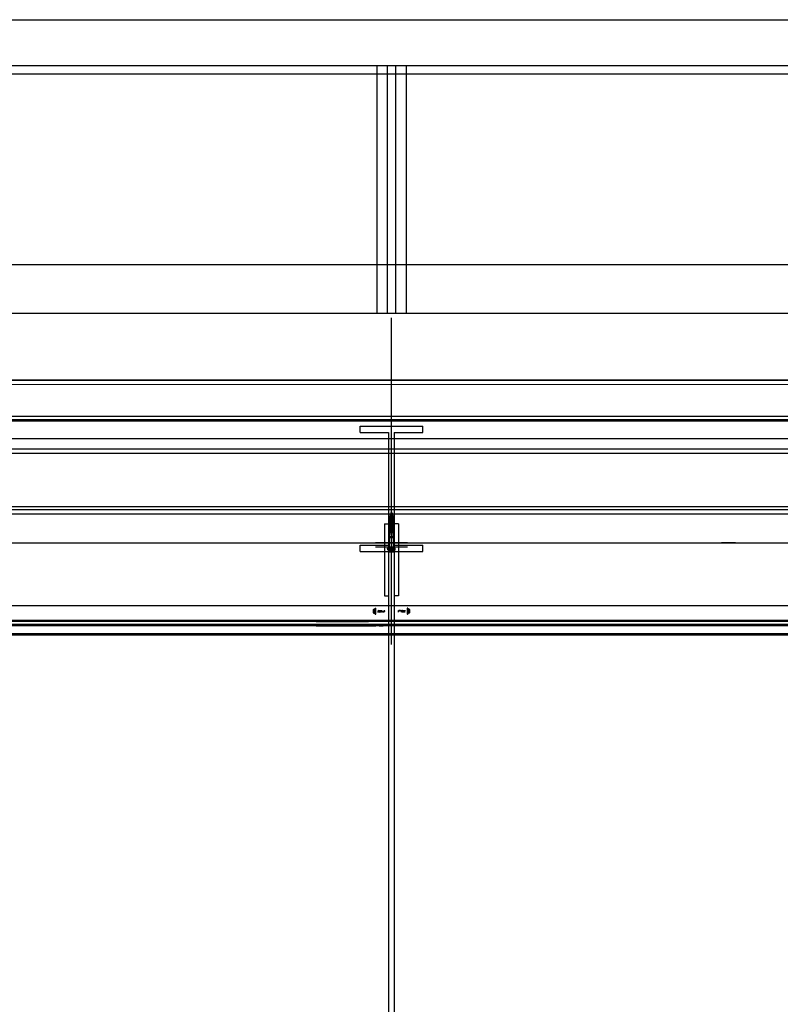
# Model space of a CAD drawing. Header units: millimetres. Extents: x -74 to 79, y 0 to 54.
# Tile 32 of 164: x -58.77 to -56.95, y 14.04 to 16.4. Entities that reach past the tile are written whole.
import ezdxf

# ---------------------------------------------------------------- set-up
doc = ezdxf.new("R2010")
doc.units = ezdxf.units.MM
doc.linetypes.add('HIDDENX2', pattern=[0.75, 0.5, -0.25])
for name, color, linetype, lineweight in [('01_NeubauBemaßung', 7, 'Continuous', 20), ('1-0', 7, 'Continuous', 20), ('Alu-0.5', 7, 'Continuous', 20), ('Bemaßung 1_100', 7, 'Continuous', 20)]:
    doc.layers.add(name, color=color, linetype=linetype, lineweight=lineweight)

msp = doc.modelspace()

# ---------------------------------------------------------------- linework, layer by layer
at = {"layer": '01_NeubauBemaßung', "color": 3, "linetype": 'Continuous', "lineweight": 25}
for p, q in [((-62.8647351, 16.3976138), (-54.9230144, 16.3976138)), ((-62.8647351, 16.2882991), (-54.9230144, 16.2882991)), ((-57.9196342, 16.2882991), (-57.9196342, 15.6953544)), ((-57.8946342, 16.2882991), (-57.8946342, 15.6953544)), ((-57.8746342, 16.2882991), (-57.8746342, 15.6953544)), ((-57.8496342, 16.2882991), (-57.8496342, 15.6953544)), ((-62.8647351, 16.2682995), (-54.9230144, 16.2682995)), ((-62.8647351, 15.8119826), (-54.9230144, 15.8119826)), ((-62.8647351, 15.6953544), (-54.9230144, 15.6953544)), ((-57.8461741, 15.1451147), (-57.9230943, 15.1451147)), ((-57.8461741, 15.1351147), (-57.9230943, 15.1351147)), ((-54.9230144, 14.9948678), (-62.8647351, 14.9948678)), ((-57.9238714, 14.9867466), (-57.9234733, 14.98895)), ((-57.9234439, 14.9747084), (-57.9234439, 14.9890246)), ((-57.9232749, 14.9891165), (-57.9223357, 14.9891165)), ((-57.9221342, 14.974818), (-57.9221342, 14.988915)), ((-57.8471342, 14.988915), (-57.8471342, 14.974818)), ((-57.8459936, 14.9891165), (-57.8469327, 14.9891165)), ((-57.8458245, 14.9890246), (-57.8458245, 14.9747084)), ((-57.8457952, 14.98895), (-57.8453971, 14.9867466)), ((-57.9279775, 14.9781691), (-57.9279775, 14.9855639)), ((-57.9273731, 14.986662), (-57.9238863, 14.986662)), ((-57.9273731, 14.9844657), (-57.9237462, 14.9844657)), ((-57.9273731, 14.9840627), (-57.9237462, 14.9840627)), ((-57.9273731, 14.9796702), (-57.9237462, 14.9796702)), ((-57.9273731, 14.9792672), (-57.9237462, 14.9792672)), ((-57.9273731, 14.977071), (-57.9238855, 14.977071)), ((-57.9234733, 14.974783), (-57.9238714, 14.9769863)), ((-57.9237462, 14.9840627), (-57.9237462, 14.9844657)), ((-57.9237462, 14.9792672), (-57.9237462, 14.9796702)), ((-57.9232749, 14.9746165), (-57.9223357, 14.9746165)), ((-57.9166342, 14.9809264), (-57.9159428, 14.9839667)), ((-57.9070528, 14.9815817), (-57.9166342, 14.9832711)), ((-57.9105946, 14.979649), (-57.9166342, 14.980714)), ((-57.9164474, 14.9791164), (-57.9154922, 14.9846164)), ((-57.9159968, 14.9797661), (-57.9150415, 14.9839667)), ((-57.9150748, 14.9797661), (-57.9141196, 14.9839667)), ((-57.9146242, 14.9791164), (-57.9136689, 14.9846164)), ((-57.9141735, 14.9797661), (-57.9132182, 14.9839667)), ((-57.9132516, 14.9797661), (-57.9122963, 14.9839667)), ((-57.9128009, 14.9791164), (-57.9118456, 14.9846164)), ((-57.9123503, 14.9797661), (-57.911395, 14.9839667)), ((-57.9114283, 14.9797661), (-57.910473, 14.9839667)), ((-57.9109777, 14.9791164), (-57.9100224, 14.9846164)), ((-57.910527, 14.9797661), (-57.9095717, 14.9839667)), ((-57.9096051, 14.9797661), (-57.9086498, 14.9839667)), ((-57.9091544, 14.9791164), (-57.9081991, 14.9846164)), ((-57.9087037, 14.9797661), (-57.9077484, 14.9839667)), ((-57.9077818, 14.9797661), (-57.9070528, 14.9829716)), ((-57.907552, 14.9793682), (-57.9070528, 14.9829716)), ((-57.9072836, 14.9793682), (-57.9070528, 14.9829716)), ((-57.9070528, 14.9795999), (-57.9070528, 14.9829716)), ((-57.9061741, 14.9799525), (-57.9019048, 14.9799525)), ((-57.9019048, 14.9799525), (-57.9005646, 14.9818664)), ((-57.9017213, 14.9795999), (-57.9019048, 14.9799525)), ((-57.8673637, 14.9837805), (-57.8687038, 14.9818665)), ((-57.8675472, 14.984133), (-57.8673637, 14.9837805)), ((-57.8630944, 14.9837805), (-57.8673637, 14.9837805)), ((-57.8617165, 14.9843648), (-57.8622157, 14.9807613)), ((-57.8619849, 14.9843648), (-57.8622157, 14.9807613)), ((-57.8622157, 14.984133), (-57.8622157, 14.9807613)), ((-57.8614867, 14.9839668), (-57.8622157, 14.9807613)), ((-57.8622157, 14.9821513), (-57.8526342, 14.9804618)), ((-57.8605648, 14.9839668), (-57.86152, 14.9797663)), ((-57.8601141, 14.9846165), (-57.8610694, 14.9791165)), ((-57.8596634, 14.9839668), (-57.8606187, 14.9797663)), ((-57.8587415, 14.9839668), (-57.8596968, 14.9797663)), ((-57.8582908, 14.9846165), (-57.8592461, 14.9791165)), ((-57.8578402, 14.9839668), (-57.8587955, 14.9797663)), ((-57.8586739, 14.9840839), (-57.8526342, 14.983019)), ((-57.8569182, 14.9839668), (-57.8578735, 14.9797663)), ((-57.8564676, 14.9846165), (-57.8574229, 14.9791165)), ((-57.8560169, 14.9839668), (-57.8569722, 14.9797663)), ((-57.855095, 14.9839668), (-57.8560503, 14.9797663)), ((-57.8546443, 14.9846165), (-57.8555996, 14.9791165)), ((-57.8541936, 14.9839668), (-57.8551489, 14.9797663)), ((-57.8532717, 14.9839668), (-57.854227, 14.9797663)), ((-57.852821, 14.9846165), (-57.8537763, 14.9791165)), ((-57.8526342, 14.9828066), (-57.8533257, 14.9797663)), ((-57.8459936, 14.9746165), (-57.8469327, 14.9746165)), ((-57.8453971, 14.9769863), (-57.8457952, 14.974783)), ((-57.8418954, 14.9844657), (-57.8455223, 14.9844657)), ((-57.8455223, 14.9844657), (-57.8455223, 14.9840627)), ((-57.8418954, 14.9840627), (-57.8455223, 14.9840627)), ((-57.8455223, 14.9796702), (-57.8455223, 14.9792672)), ((-57.8418954, 14.9796702), (-57.8455223, 14.9796702)), ((-57.8418954, 14.9792672), (-57.8455223, 14.9792672)), ((-57.8418954, 14.986662), (-57.845383, 14.986662)), ((-57.8418954, 14.977071), (-57.8453822, 14.977071)), ((-57.841291, 14.9855639), (-57.841291, 14.9781691)), ((-54.9230144, 14.9598664), (-62.8647351, 14.9598664)), ((-54.9230144, 14.9568664), (-62.8647351, 14.9568664)), ((-54.9230144, 14.9498664), (-62.8647351, 14.9498664)), ((-54.9230144, 14.9468664), (-62.8647351, 14.9468664)), ((-58.0646342, 14.9598664), (-57.9396342, 14.9598664)), ((-58.0646342, 14.9568664), (-57.9396342, 14.9568664)), ((-58.0646342, 14.9498664), (-57.9221342, 14.9498662)), ((-58.0646342, 14.9468664), (-57.9221342, 14.9468664)), ((-57.9141342, 14.9468664), (-57.9046342, 14.9468664)), ((-57.8551342, 14.9468664), (-57.8646342, 14.9468664)), ((-57.7046342, 14.9468664), (-57.8471342, 14.9468664)), ((-57.7046342, 14.9498664), (-57.8306342, 14.9498663)), ((-57.7046342, 14.9598664), (-57.8296343, 14.9598664)), ((-57.7046342, 14.9568664), (-57.8296343, 14.9568664)), ((-54.9230144, 14.9278664), (-62.8647351, 14.9278664)), ((-54.9230144, 14.9248664), (-62.8647351, 14.9248664))]:
    msp.add_line(p, q, dxfattribs=at)
at = {"layer": '01_NeubauBemaßung', "color": 3, "linetype": 'HIDDENX2', "lineweight": 25, "ltscale": 0.5}
for p, q in [((-57.8896342, 15.2081106), (-57.8881909, 15.2106106)), ((-57.8896342, 15.2081106), (-57.8851342, 15.2081106)), ((-57.8896342, 15.2051106), (-57.8896342, 15.2081106)), ((-57.8896342, 15.2051106), (-57.8851342, 15.2051106)), ((-57.8896342, 15.2033606), (-57.8891189, 15.2047031)), ((-57.8896342, 15.2033606), (-57.8851342, 15.2033606)), ((-57.8896342, 15.2003606), (-57.8896342, 15.2033606)), ((-57.8881909, 15.2106106), (-57.8846342, 15.2106106)), ((-57.887831, 15.2118212), (-57.8869254, 15.212344)), ((-57.887831, 15.2118212), (-57.8812511, 15.2106106)), ((-57.887831, 15.2118212), (-57.887831, 15.2117212)), ((-57.887831, 15.2117212), (-57.8817947, 15.2106106)), ((-57.887831, 15.2117212), (-57.887231, 15.2113747)), ((-57.8874719, 15.2106106), (-57.887231, 15.2113747)), ((-57.887231, 15.2113747), (-57.8838219, 15.2106106)), ((-57.8870653, 15.2142495), (-57.8861597, 15.2147724)), ((-57.8870653, 15.2142495), (-57.8819247, 15.2133663)), ((-57.8870653, 15.2142495), (-57.8870653, 15.2141495)), ((-57.8870653, 15.2141495), (-57.8819247, 15.2132663)), ((-57.8870653, 15.2141495), (-57.8864653, 15.2138031)), ((-57.8869254, 15.212344), (-57.8864653, 15.2138031)), ((-57.8869254, 15.212344), (-57.8819357, 15.2110518)), ((-57.8864653, 15.2138031), (-57.8864642, 15.2138067)), ((-57.8864653, 15.2138031), (-57.8825247, 15.2129199)), ((-57.8862997, 15.2166779), (-57.8853941, 15.2172008)), ((-57.8862997, 15.2166779), (-57.8828068, 15.216164)), ((-57.8862997, 15.2166779), (-57.8862997, 15.2165779)), ((-57.8862997, 15.2165779), (-57.8828068, 15.216064)), ((-57.8862997, 15.2165779), (-57.8856997, 15.2162315)), ((-57.8861597, 15.2147724), (-57.8856997, 15.2162315)), ((-57.8861597, 15.2147724), (-57.8828303, 15.2138891)), ((-57.8856997, 15.2162315), (-57.8834068, 15.2157176)), ((-57.8853941, 15.2172008), (-57.8846342, 15.2196106)), ((-57.8853941, 15.2172008), (-57.8837124, 15.2166869)), ((-57.8851342, 15.1974522), (-57.8851342, 15.2096106)), ((-57.8846342, 15.2196106), (-57.8837124, 15.2166869)), ((-57.8846342, 15.2106106), (-57.8810776, 15.2106106)), ((-57.8841342, 15.1974522), (-57.8841342, 15.2096106)), ((-57.8841342, 15.2081106), (-57.8796342, 15.2081106)), ((-57.8841342, 15.2051106), (-57.8796342, 15.2051106)), ((-57.8841342, 15.2033606), (-57.8796342, 15.2033606)), ((-57.8837124, 15.2166869), (-57.8828068, 15.216164)), ((-57.8834068, 15.2157176), (-57.8828068, 15.216064)), ((-57.8834068, 15.2157176), (-57.8828303, 15.2138891)), ((-57.8828303, 15.2138891), (-57.8819247, 15.2133663)), ((-57.8828068, 15.216164), (-57.8828068, 15.216064)), ((-57.8825322, 15.2129438), (-57.8825247, 15.2129199)), ((-57.8825284, 15.2129319), (-57.8819357, 15.2110518)), ((-57.8825247, 15.2129199), (-57.8819247, 15.2132663)), ((-57.8819357, 15.2110518), (-57.8811715, 15.2106106)), ((-57.8819247, 15.2133663), (-57.8819247, 15.2132663)), ((-57.8796342, 15.2081106), (-57.8810776, 15.2106106)), ((-57.8796342, 15.2033606), (-57.8801496, 15.2047031)), ((-57.8796342, 15.2051106), (-57.8796342, 15.2081106)), ((-57.8796342, 15.2003606), (-57.8796342, 15.2033606)), ((-57.8896342, 15.2003606), (-57.8851342, 15.2003606)), ((-57.8896342, 15.1986106), (-57.8891189, 15.1999531)), ((-57.8896342, 15.1956106), (-57.8896342, 15.1986106)), ((-57.8896342, 15.1986106), (-57.8851342, 15.1986106)), ((-57.8896342, 15.1956106), (-57.8841779, 15.1956106)), ((-57.8896342, 15.1938606), (-57.8891189, 15.1952031)), ((-57.8896342, 15.1938606), (-57.8833082, 15.1938606)), ((-57.8896342, 15.1908606), (-57.8896342, 15.1938606)), ((-57.8896342, 15.1908606), (-57.8834295, 15.1908606)), ((-57.8896342, 15.1891106), (-57.8891189, 15.1904531)), ((-57.8896342, 15.1861106), (-57.8896342, 15.1891106)), ((-57.8896342, 15.1891106), (-57.8845082, 15.1891106)), ((-57.8896342, 15.1861106), (-57.8867758, 15.1861106)), ((-57.8896342, 15.1843606), (-57.8891189, 15.1857031)), ((-57.8896342, 15.1813606), (-57.8896342, 15.1843606)), ((-57.8896342, 15.1843606), (-57.8871271, 15.1843606)), ((-57.8896342, 15.1813606), (-57.8864887, 15.1813606)), ((-57.8896342, 15.1796106), (-57.8891189, 15.1809531)), ((-57.8896342, 15.1796106), (-57.885237, 15.1796106)), ((-57.8896342, 15.1766106), (-57.8896342, 15.1796106)), ((-57.8861257, 15.1843606), (-57.8796342, 15.1843606)), ((-57.885698, 15.1861106), (-57.8796342, 15.1861106)), ((-57.8853378, 15.1813606), (-57.8796342, 15.1813606)), ((-57.8851342, 15.1639767), (-57.8851342, 15.179169)), ((-57.8841836, 15.1796106), (-57.8796342, 15.1796106)), ((-57.8841342, 15.2003606), (-57.8796342, 15.2003606)), ((-57.8841342, 15.1986106), (-57.8796342, 15.1986106)), ((-57.8841342, 15.1639767), (-57.8841342, 15.179169)), ((-57.8832202, 15.1891106), (-57.8796342, 15.1891106)), ((-57.8829716, 15.1956106), (-57.8796342, 15.1956106)), ((-57.8823779, 15.1908606), (-57.8796342, 15.1908606)), ((-57.8822784, 15.1938606), (-57.8796342, 15.1938606)), ((-57.8796342, 15.1986106), (-57.8801496, 15.1999531)), ((-57.8796342, 15.1938606), (-57.8801496, 15.1952031)), ((-57.8796342, 15.1891106), (-57.8801496, 15.1904531)), ((-57.8796342, 15.1843606), (-57.8801496, 15.1857031)), ((-57.8796342, 15.1796106), (-57.8801496, 15.1809531)), ((-57.8796342, 15.1956106), (-57.8796342, 15.1986106)), ((-57.8796342, 15.1908606), (-57.8796342, 15.1938606)), ((-57.8796342, 15.1861106), (-57.8796342, 15.1891106)), ((-57.8796342, 15.1813606), (-57.8796342, 15.1843606)), ((-57.8796342, 15.1766106), (-57.8796342, 15.1796106)), ((-57.8896342, 15.1766106), (-57.8851342, 15.1766106)), ((-57.8896342, 15.1748606), (-57.8891189, 15.1762031)), ((-57.8896342, 15.1718606), (-57.8896342, 15.1748606)), ((-57.8896342, 15.1748606), (-57.8851342, 15.1748606)), ((-57.8896342, 15.1718606), (-57.8851342, 15.1718606)), ((-57.8896342, 15.1701106), (-57.8892232, 15.1711814)), ((-57.8896342, 15.1606106), (-57.8896342, 15.1701106)), ((-57.8896342, 15.1701106), (-57.8851342, 15.1701106)), ((-57.8896342, 15.1336267), (-57.8896342, 15.1606106)), ((-57.8896342, 15.1606106), (-57.8796342, 15.1606106)), ((-57.8896342, 15.1586106), (-57.8796342, 15.1586106)), ((-57.8841342, 15.1766106), (-57.8796342, 15.1766106)), ((-57.8841342, 15.1748606), (-57.8796342, 15.1748606)), ((-57.8841342, 15.1718606), (-57.8796342, 15.1718606)), ((-57.8841342, 15.1701106), (-57.8796342, 15.1701106)), ((-57.8796342, 15.1748606), (-57.8801496, 15.1762031)), ((-57.8796342, 15.1701106), (-57.8800453, 15.1711814)), ((-57.8796342, 15.1718606), (-57.8796342, 15.1748606)), ((-57.8796342, 15.1606106), (-57.8796342, 15.1701106)), ((-57.8796342, 15.1336267), (-57.8796342, 15.1606106)), ((-57.8937527, 15.130811), (-57.8937527, 15.1324143)), ((-57.8936342, 15.1306106), (-57.8756342, 15.1306106)), ((-57.8936342, 15.1291106), (-57.8936342, 15.1306106)), ((-57.8757162, 15.1326147), (-57.8935523, 15.1326147)), ((-57.8906598, 15.1306106), (-57.8935523, 15.1306106)), ((-57.8906598, 15.1306106), (-57.8786087, 15.1306106)), ((-57.8796342, 15.1336267), (-57.8896342, 15.1336267)), ((-57.8786087, 15.1306106), (-57.8757162, 15.1306106)), ((-57.8756342, 15.1291106), (-57.8756342, 15.1306106)), ((-57.8755158, 15.130811), (-57.8755158, 15.1324143)), ((-57.8936342, 15.1291106), (-57.8756342, 15.1291106)), ((-57.8936342, 15.1291106), (-57.8921398, 15.1285357)), ((-57.8921398, 15.1285357), (-57.8921398, 15.1241106)), ((-57.8902634, 15.1236106), (-57.888387, 15.1236106)), ((-57.888387, 15.1285357), (-57.888387, 15.1241106)), ((-57.888387, 15.1236106), (-57.8808815, 15.1236106)), ((-57.8808815, 15.1285357), (-57.8808815, 15.1241106)), ((-57.8808815, 15.1236106), (-57.8790051, 15.1236106)), ((-57.8756342, 15.1291106), (-57.8771287, 15.1285357)), ((-57.8771287, 15.1285357), (-57.8771287, 15.1241106))]:
    msp.add_line(p, q, dxfattribs=at)
for centre, radius, start, end in [((-57.889399, 15.2048106), 0.0003, 339.000001, 90), ((-57.8846342, 15.2096106), 0.0005, 359.9997847, 180.0002153), ((-57.8798695, 15.2048106), 0.0003, 90, 201.0000021), ((-57.889399, 15.2000606), 0.0003, 338.9997474, 90), ((-57.889399, 15.1953106), 0.0003, 339.000001, 90), ((-57.889399, 15.1905606), 0.0003, 338.9995722, 90), ((-57.889399, 15.1858106), 0.0003, 339.0002736, 90), ((-57.889399, 15.1810606), 0.0003, 338.9993969, 90), ((-57.8811342, 15.184068), 0.006, 129.521196, 224.415309), ((-57.8811342, 15.184068), 0.005, 129.5211947, 224.4153086), ((-57.8861342, 15.179169), 0.001, 0.000215, 44.4153068), ((-57.8811342, 15.1925533), 0.006, 225, 230.4788049), ((-57.8831342, 15.1974522), 0.002, 180.0001163, 224.415309), ((-57.8881342, 15.1925533), 0.005, 309.5211959, 44.4153086), ((-57.8881342, 15.184068), 0.005, 45.572996, 50.478803), ((-57.8861342, 15.179169), 0.002, 0.0001075, 44.415309), ((-57.8811342, 15.1925533), 0.005, 225.572996, 230.4788053), ((-57.8881342, 15.1925533), 0.006, 309.521197, 44.415308), ((-57.8881342, 15.184068), 0.006, 45, 50.478803), ((-57.8831342, 15.1974522), 0.001, 180.0002325, 224.4153128), ((-57.8798695, 15.2000606), 0.0003, 90, 201.0000506), ((-57.8798695, 15.1953106), 0.0003, 90, 200.9993492), ((-57.8798695, 15.1905606), 0.0003, 90, 201.0002259), ((-57.8798695, 15.1858106), 0.0003, 90, 200.9995246), ((-57.8798695, 15.1810606), 0.0003, 90, 201.0004013), ((-57.88969, 15.1713606), 0.0005, 338.999999, 83.599079), ((-57.889399, 15.1763106), 0.0003, 339.0000982, 90), ((-57.8846342, 15.1631106), 0.001, 119.9999458, 59.9997614), ((-57.8798695, 15.1763106), 0.0003, 90, 200.9996999), ((-57.8795785, 15.1713606), 0.0005, 96.400921, 201.000003), ((-57.8935523, 15.1324143), 0.0002004, 90.0000376, 180), ((-57.8935523, 15.130811), 0.0002004, 180, 269.9999624), ((-57.8906464, 15.1336267), 0.001012, 270, 359.9998668), ((-57.8786221, 15.1336267), 0.0010121, 180.0001332, 270), ((-57.8757162, 15.1324143), 0.0002004, 0, 90.000806), ((-57.8757162, 15.130811), 0.0002004, 269.999194, 0), ((-57.8902634, 15.1322227), 0.004137, 243.027831, 296.972237), ((-57.8902634, 15.1273815), 0.0037708, 240.1583035, 299.8417375), ((-57.8846342, 15.1439588), 0.0158731, 256.3244771, 283.6755229), ((-57.8846342, 15.1379439), 0.0143333, 254.8218141, 285.1781859), ((-57.8790051, 15.1322227), 0.004137, 243.027763, 296.9721912), ((-57.8790051, 15.1273815), 0.0037708, 240.1582625, 299.8416661)]:
    msp.add_arc(centre, radius, start, end, dxfattribs=at)
at = {"layer": '01_NeubauBemaßung', "color": 3, "linetype": 'Continuous', "lineweight": 25}
for centre, radius, start, end in [((-57.9232749, 14.988915), 0.0002015, 90.0006947, 170.0003507), ((-57.9223357, 14.988915), 0.0002015, 359.9995103, 89.9995569), ((-57.8469328, 14.988915), 0.0002015, 89.998765, 180.0004897), ((-57.8459936, 14.988915), 0.0002015, 9.9997949, 90.0001443), ((-57.9266778, 14.9855639), 0.0012997, 122.338063, 237.661937), ((-57.9236854, 14.9818665), 0.0042921, 149.223064, 210.776936), ((-57.9266778, 14.9781691), 0.0012997, 122.338063, 237.661937), ((-57.9189238, 14.9858743), 0.0050238, 170.0000259, 196.282159), ((-57.9118773, 14.9818665), 0.0120704, 169.51636, 190.48364), ((-57.9189238, 14.9778587), 0.0050238, 163.717841, 189.9999704), ((-57.9232749, 14.974818), 0.0002015, 189.9995585, 269.9993054), ((-57.9223357, 14.974818), 0.0002015, 270.0004431, 0.0005819), ((-57.9000955, 14.9706646), 0.0112019, 90.1983998, 127.0924061), ((-57.9001342, 14.9835553), 0.0016889, 160, 270), ((-57.869173, 14.9930684), 0.0112019, 270.1983998, 307.0924061), ((-57.8691342, 14.9801777), 0.0016889, 340, 90), ((-57.8469328, 14.974818), 0.0002015, 179.9994181, 270.001235), ((-57.8459936, 14.974818), 0.0002015, 269.9998557, 350.0002958), ((-57.8503446, 14.9858743), 0.0050238, 343.717841, 9.9999799), ((-57.8573912, 14.9818665), 0.0120704, 349.51636, 10.48364), ((-57.8503446, 14.9778587), 0.0050238, 350.0000237, 16.282159), ((-57.8425907, 14.9855639), 0.0012997, 302.338063, 57.661937), ((-57.8455831, 14.9818665), 0.0042921, 329.223064, 30.776936), ((-57.8425907, 14.9781691), 0.0012997, 302.338063, 57.661937)]:
    msp.add_arc(centre, radius, start, end, dxfattribs=at)
at = {"layer": '1-0', "color": 2, "linetype": 'Continuous', "lineweight": 35}
msp.add_line((-62.8647351, 15.5344529), (-54.9230144, 15.5344529), dxfattribs=at)
at = {"layer": 'Alu-0.5', "color": 7, "linetype": 'Continuous', "lineweight": 18}
for p, q in [((-62.8647351, 15.5344529), (-54.9230144, 15.5344529)), ((-62.8647351, 15.5244529), (-54.9230144, 15.5244529))]:
    msp.add_line(p, q, dxfattribs=at)
at = {"layer": 'Alu-0.5', "color": 3, "linetype": 'Continuous', "lineweight": 25}
for p, q in [((-54.9230144, 15.4477111), (-62.8647351, 15.4477111)), ((-54.9230144, 15.4367127), (-62.8647351, 15.4367127)), ((-57.0606142, 15.1451147), (-57.0941607, 15.1451147))]:
    msp.add_line(p, q, dxfattribs=at)
at = {"layer": 'Bemaßung 1_100', "color": 3, "linetype": 'Continuous', "lineweight": 25}
for p, q in [((-57.8846342, 14.9019434), (-57.8846342, 15.6839623)), ((-62.8647351, 15.440326), (-54.9230144, 15.440326)), ((-57.9596342, 15.4248664), (-57.8096342, 15.4248664)), ((-57.9596342, 15.4098664), (-57.9596342, 15.4248664)), ((-57.8096342, 15.4098664), (-57.8096342, 15.4248664)), ((-62.8647351, 15.3952219), (-54.9230144, 15.3952219)), ((-57.9596342, 15.4098664), (-57.8913862, 15.4098664)), ((-57.8913862, 15.4098664), (-57.8913862, 15.1398664)), ((-57.8778823, 15.4098664), (-57.8778823, 15.1398664)), ((-57.8778823, 15.4098664), (-57.8096342, 15.4098664)), ((-62.8647351, 15.370326), (-54.9230144, 15.370326)), ((-62.8647351, 15.360326), (-54.9230144, 15.360326)), ((-62.8647351, 15.2320699), (-54.9230144, 15.2320699)), ((-62.8647351, 15.2251147), (-54.9230144, 15.2251147)), ((-62.8647351, 15.2151147), (-54.9230144, 15.2151147)), ((-57.9013862, 15.1908897), (-57.9013862, 15.0183516)), ((-57.9013862, 15.1908897), (-57.8913862, 15.1908897)), ((-57.8678823, 15.1908897), (-57.8778823, 15.1908897)), ((-57.8678823, 15.1908897), (-57.8678823, 15.0183516)), ((-62.8647351, 15.1451147), (-54.9230144, 15.1451147)), ((-57.9596342, 15.1398664), (-57.8913862, 15.1398664)), ((-57.9596342, 15.1248664), (-57.9596342, 15.1398664)), ((-57.8913862, 15.1398664), (-57.8913862, 9.2698538)), ((-57.8778823, 15.1398664), (-57.8096342, 15.1398664)), ((-57.8778823, 15.1398664), (-57.8778823, 9.2698538)), ((-57.8096342, 15.1248664), (-57.8096342, 15.1398664)), ((-57.9596342, 15.1248664), (-57.8096342, 15.1248664)), ((-57.9013862, 15.0183516), (-57.8913862, 15.0183516)), ((-57.8678823, 15.0183516), (-57.8778823, 15.0183516))]:
    msp.add_line(p, q, dxfattribs=at)

doc.saveas('drawing.dxf')
